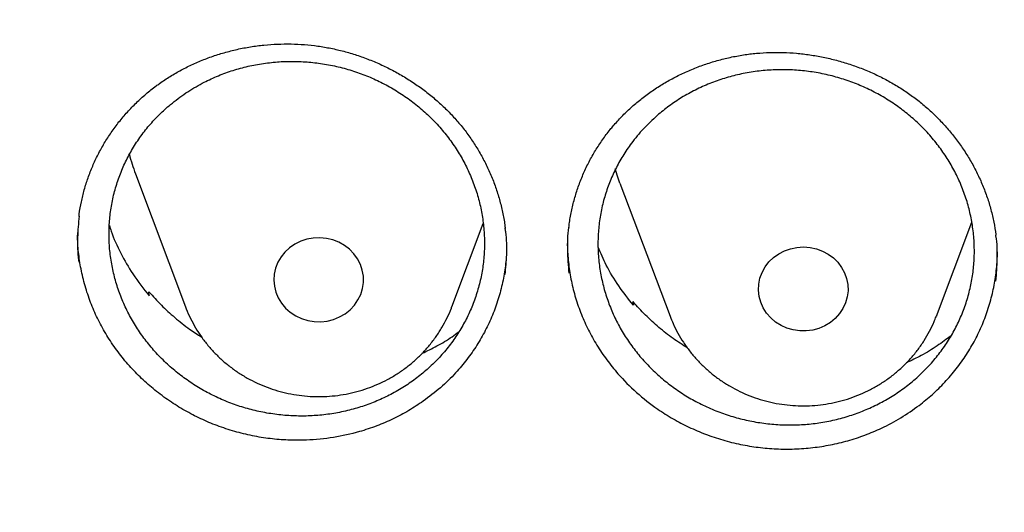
# Model space of a CAD drawing. Header units: millimetres. Extents: x 8 to 795, y 12 to 1770.
# Tile 88 of 136: x 367.26 to 376.05, y 1617.21 to 1621.61. Entities that reach past the tile are written whole.
import ezdxf

# ---------------------------------------------------------------- set-up
doc = ezdxf.new("R2010")
doc.units = ezdxf.units.MM

msp = doc.modelspace()

# ---------------------------------------------------------------- linework, layer by layer
at = {"color": 7, "linetype": 'Continuous', "lineweight": 30}
for p, q in [((368.2963, 1620.2298), (368.7433, 1619.0416)), ((372.6196, 1620.1473), (373.0666, 1618.9591)), ((371.1194, 1619.0416), (371.3991, 1619.7849)), ((375.4428, 1618.9591), (375.7582, 1619.7976)), ((368.4131, 1619.1472), (368.4174, 1619.1761)), ((368.42, 1619.1386), (368.4174, 1619.1761)), ((372.7321, 1619.0659), (372.7362, 1619.0876)), ((372.7362, 1619.0876), (372.7395, 1619.0561)), ((375.4428, 1618.9591), (375.4405, 1618.9531))]:
    msp.add_line(p, q, dxfattribs=at)
at = {"color": 7, "linetype": 'Continuous', "lineweight": 30, "flags": 128}
for points in [[(372.6196, 1620.1473), (372.6075, 1620.1806), (372.5781, 1620.2736)], [(370.3226, 1619.2051), (370.3306, 1619.2594), (370.33, 1619.3141), (370.3209, 1619.3683), (370.3036, 1619.4206), (370.2783, 1619.4699), (370.2456, 1619.5153), (370.2062, 1619.5558), (370.1609, 1619.5904), (370.1108, 1619.6185), (370.0568, 1619.6394), (370.0002, 1619.6528), (369.9421, 1619.6582), (369.8837, 1619.6557), (369.8264, 1619.6452), (369.7713, 1619.627), (369.7197, 1619.6015), (369.6725, 1619.5692), (369.6309, 1619.5308), (369.5956, 1619.4871), (369.5675, 1619.4391), (369.5472, 1619.3877), (369.5351, 1619.3341), (369.5314, 1619.2794), (369.5362, 1619.2248), (369.5495, 1619.1715), (369.5709, 1619.1205), (369.5999, 1619.073), (369.6361, 1619.03), (369.6785, 1618.9923), (369.7263, 1618.9609), (369.7785, 1618.9363), (369.834, 1618.9191), (369.8915, 1618.9097), (369.9499, 1618.9082), (370.0078, 1618.9147), (370.0642, 1618.9291), (370.1177, 1618.951), (370.1673, 1618.98), (370.2118, 1619.0155), (370.2503, 1619.0566), (370.2821, 1619.1026), (370.3063, 1619.1525), (370.3226, 1619.2051)], [(373.8683, 1619.2977), (373.8875, 1619.3495), (373.9145, 1619.398), (373.9488, 1619.4424), (373.9896, 1619.4816), (374.036, 1619.5148), (374.0871, 1619.5414), (374.1418, 1619.5606), (374.1989, 1619.5722), (374.2571, 1619.5759), (374.3153, 1619.5715), (374.3723, 1619.5593), (374.4267, 1619.5394), (374.4774, 1619.5123), (374.5234, 1619.4786), (374.5637, 1619.4389), (374.5974, 1619.3941), (374.6238, 1619.3453), (374.6423, 1619.2933), (374.6525, 1619.2394), (374.6543, 1619.1846), (374.6476, 1619.1302), (374.6325, 1619.0773), (374.6093, 1619.027), (374.5786, 1618.9804), (374.541, 1618.9385), (374.4972, 1618.9022), (374.4483, 1618.8722), (374.3953, 1618.8493), (374.3393, 1618.8338), (374.2815, 1618.8262), (374.2231, 1618.8265), (374.1653, 1618.8348), (374.1095, 1618.8509), (374.0568, 1618.8745), (374.0083, 1618.905), (373.965, 1618.9418), (373.928, 1618.9841), (373.8978, 1619.031), (373.8753, 1619.0816), (373.8609, 1619.1347), (373.8549, 1619.1892), (373.8574, 1619.2439), (373.8683, 1619.2977)]]:
    msp.add_lwpolyline(points, dxfattribs=at)
at = {"color": 7, "linetype": 'Continuous', "lineweight": 30}
msp.add_arc((369.7477, 1620.7761), 1.5509, 193.92704, 200.62437, dxfattribs=at)
for points, knots in [([(358.7221, 1619.1057), (358.7239, 1619.1213), (358.7437, 1619.2923), (358.7887, 1619.6179), (358.8577, 1620.0824), (358.9349, 1620.5457), (359.0195, 1621.0079), (359.1117, 1621.4689), (359.2114, 1621.9284), (359.3185, 1622.3865), (359.4331, 1622.843), (359.5551, 1623.2978), (359.6844, 1623.7508), (359.8212, 1624.2019), (359.9652, 1624.651), (360.1166, 1625.098), (360.2752, 1625.5427), (360.4411, 1625.9851), (360.6141, 1626.4251), (360.7942, 1626.8626), (360.9815, 1627.2974), (361.1758, 1627.7295), (361.3772, 1628.1588), (361.5855, 1628.5851), (361.8007, 1629.0084), (362.0228, 1629.4286), (362.2517, 1629.8456), (362.4873, 1630.2592), (362.7297, 1630.6694), (362.9787, 1631.076), (363.2343, 1631.4791), (363.4964, 1631.8784), (363.765, 1632.274), (364.04, 1632.6656), (364.3214, 1633.0533), (364.609, 1633.4369), (364.9029, 1633.8164), (365.2029, 1634.1915), (365.5089, 1634.5624), (365.821, 1634.9288), (366.139, 1635.2907), (366.4628, 1635.648), (366.7924, 1636.0006), (367.1277, 1636.3485), (367.4687, 1636.6915), (367.8151, 1637.0296), (368.1671, 1637.3627), (368.5244, 1637.6908), (368.887, 1638.0136), (369.2549, 1638.3313), (369.6278, 1638.6436), (370.0058, 1638.9506), (370.3888, 1639.2521), (370.7766, 1639.5481), (371.1692, 1639.8385), (371.5665, 1640.1232), (371.9683, 1640.4023), (372.3747, 1640.6755), (372.7855, 1640.9429), (373.2005, 1641.2044), (373.6198, 1641.4599), (374.0432, 1641.7094), (374.4705, 1641.9527), (374.9018, 1642.19), (375.337, 1642.421), (375.7758, 1642.6458), (376.2182, 1642.8643), (376.6641, 1643.0764), (377.1135, 1643.2821), (377.5661, 1643.4813), (378.0219, 1643.674), (378.4808, 1643.8602), (378.9427, 1644.0398), (379.4074, 1644.2128), (379.875, 1644.3791), (380.3451, 1644.5386), (380.8178, 1644.6915), (381.293, 1644.8375), (381.7704, 1644.9767), (382.2501, 1645.1091), (382.7318, 1645.2346), (383.2156, 1645.3531), (383.7012, 1645.4648), (384.1886, 1645.5694), (384.6776, 1645.6671), (385.1682, 1645.7578), (385.6602, 1645.8414), (386.1535, 1645.918), (386.648, 1645.9875), (387.1435, 1646.0499), (387.64, 1646.1052), (388.1374, 1646.1534), (388.6354, 1646.1945), (389.1341, 1646.2284), (389.6333, 1646.2552), (390.1329, 1646.2749), (390.6327, 1646.2874), (391.1327, 1646.2927), (391.6326, 1646.2909), (392.1325, 1646.2819), (392.6323, 1646.2657), (393.1316, 1646.2424), (393.6306, 1646.212), (394.129, 1646.1744), (394.6267, 1646.1297), (395.1236, 1646.0779), (395.6196, 1646.0189), (396.1147, 1645.9529), (396.6085, 1645.8798), (397.1012, 1645.7996), (397.5924, 1645.7124), (398.0822, 1645.6181), (398.5704, 1645.5169), (399.0569, 1645.4086), (399.5416, 1645.2935), (400.0244, 1645.1714), (400.5051, 1645.0424), (400.9836, 1644.9065), (401.4599, 1644.7638), (401.9338, 1644.6143), (402.4052, 1644.458), (402.874, 1644.295), (403.3401, 1644.1253), (403.8034, 1643.949), (404.2638, 1643.766), (404.7211, 1643.5765), (405.1753, 1643.3804), (405.6263, 1643.1779), (406.0739, 1642.9689), (406.518, 1642.7535), (406.9586, 1642.5319), (407.3955, 1642.3039), (407.8287, 1642.0697), (408.258, 1641.8293), (408.6833, 1641.5828), (409.1046, 1641.3303), (409.5218, 1641.0717), (409.9346, 1640.8072), (410.3431, 1640.5368), (410.7472, 1640.2606), (411.1467, 1639.9787), (411.5416, 1639.6911), (411.9318, 1639.3978), (412.3171, 1639.099), (412.6975, 1638.7947), (413.073, 1638.485), (413.4433, 1638.17), (413.8085, 1637.8496), (414.1684, 1637.5241), (414.523, 1637.1935), (414.8722, 1636.8579), (415.2158, 1636.5173), (415.5539, 1636.1718), (415.8863, 1635.8215), (416.213, 1635.4665), (416.5338, 1635.1068), (416.8488, 1634.7426), (417.1578, 1634.3739), (417.4607, 1634.0009), (417.7576, 1633.6235), (418.0483, 1633.242), (418.3327, 1632.8563), (418.6108, 1632.4666), (418.8826, 1632.073), (419.1479, 1631.6755), (419.4067, 1631.2742), (419.6589, 1630.8693), (419.9046, 1630.4609), (420.1435, 1630.0489), (420.3757, 1629.6336), (420.6011, 1629.215), (420.8197, 1628.7933), (421.0314, 1628.3684), (421.2362, 1627.9406), (421.4339, 1627.5099), (421.6247, 1627.0764), (421.8083, 1626.6402), (421.9849, 1626.2014), (422.1542, 1625.7602), (422.3164, 1625.3166), (422.4713, 1624.8707), (422.619, 1624.4227), (422.7593, 1623.9726), (422.8923, 1623.5205), (423.0179, 1623.0666), (423.1361, 1622.6109), (423.2469, 1622.1536), (423.3502, 1621.6947), (423.4461, 1621.2345), (423.5344, 1620.7729), (423.6152, 1620.3101), (423.6886, 1619.8462), (423.7537, 1619.3812), (423.7952, 1619.0621), (423.813, 1618.8977), (423.8139, 1618.8889)], [0, 0, 0, 0, 0.000525, 0.005758, 0.010991, 0.016224, 0.021457, 0.02669, 0.031923, 0.037156, 0.042389, 0.047622, 0.052854, 0.058087, 0.06332, 0.068553, 0.073785, 0.079018, 0.084251, 0.089483, 0.094716, 0.099949, 0.105181, 0.110413, 0.115646, 0.120878, 0.12611, 0.131343, 0.136575, 0.141807, 0.147039, 0.152271, 0.157503, 0.162735, 0.167967, 0.173199, 0.178431, 0.183663, 0.188894, 0.194126, 0.199358, 0.204589, 0.209821, 0.215052, 0.220284, 0.225515, 0.230746, 0.235978, 0.241209, 0.24644, 0.251671, 0.256902, 0.262133, 0.267364, 0.272595, 0.277826, 0.283057, 0.288288, 0.293519, 0.29875, 0.303981, 0.309211, 0.314442, 0.319673, 0.324903, 0.330134, 0.335365, 0.340595, 0.345826, 0.351056, 0.356287, 0.361517, 0.366748, 0.371978, 0.377208, 0.382439, 0.387669, 0.392899, 0.39813, 0.40336, 0.40859, 0.413821, 0.419051, 0.424281, 0.429511, 0.434741, 0.439972, 0.445202, 0.450432, 0.455662, 0.460892, 0.466122, 0.471353, 0.476583, 0.481813, 0.487043, 0.492273, 0.497503, 0.502733, 0.507963, 0.513194, 0.518424, 0.523654, 0.528884, 0.534114, 0.539344, 0.544574, 0.549804, 0.555035, 0.560265, 0.565495, 0.570725, 0.575955, 0.581185, 0.586416, 0.591646, 0.596876, 0.602106, 0.607337, 0.612567, 0.617797, 0.623027, 0.628258, 0.633488, 0.638718, 0.643949, 0.649179, 0.65441, 0.65964, 0.664871, 0.670101, 0.675332, 0.680562, 0.685793, 0.691023, 0.696254, 0.701485, 0.706715, 0.711946, 0.717177, 0.722408, 0.727638, 0.732869, 0.7381, 0.743331, 0.748562, 0.753793, 0.759024, 0.764256, 0.769487, 0.774718, 0.779949, 0.78518, 0.790412, 0.795643, 0.800875, 0.806106, 0.811338, 0.816569, 0.821801, 0.827033, 0.832264, 0.837496, 0.842728, 0.84796, 0.853192, 0.858424, 0.863656, 0.868888, 0.87412, 0.879352, 0.884584, 0.889817, 0.895049, 0.900281, 0.905514, 0.910746, 0.915979, 0.921211, 0.926444, 0.931676, 0.936909, 0.942142, 0.947374, 0.952607, 0.95784, 0.963073, 0.968306, 0.973539, 0.978772, 0.984005, 0.989238, 0.994471, 0.999704, 1, 1, 1, 1]), ([(368.5117, 1621.0367), (368.5274, 1621.0476), (368.5742, 1621.0802), (368.6558, 1621.1304), (368.7578, 1621.1851), (368.8642, 1621.2338), (368.9745, 1621.2764), (369.0881, 1621.3126), (369.2045, 1621.3422), (369.3231, 1621.3649), (369.4431, 1621.3805), (369.5638, 1621.389), (369.6846, 1621.3903), (369.8047, 1621.3845), (369.9236, 1621.3716), (370.0407, 1621.3515), (370.1563, 1621.3246), (370.2706, 1621.2907), (370.3839, 1621.2498), (370.4953, 1621.2021), (370.6043, 1621.1479), (370.71, 1621.0873), (370.8117, 1621.0207), (370.9087, 1620.9487), (371.0003, 1620.8718), (371.086, 1620.7903), (371.1654, 1620.7049), (371.2383, 1620.6156), (371.3051, 1620.5224), (371.366, 1620.4249), (371.4209, 1620.3233), (371.4694, 1620.2182), (371.5111, 1620.11), (371.546, 1619.9994), (371.573, 1619.887), (371.5894, 1619.801), (371.5944, 1619.7526), (371.5954, 1619.7421)], [0, 0, 0, 0, 0.014576, 0.0437, 0.07296, 0.102415, 0.132044, 0.161815, 0.191684, 0.221602, 0.251504, 0.281326, 0.311017, 0.340532, 0.369836, 0.398893, 0.427779, 0.456993, 0.486518, 0.516297, 0.546257, 0.576322, 0.6064, 0.636385, 0.666196, 0.695767, 0.725044, 0.754021, 0.782959, 0.81224, 0.841786, 0.871554, 0.901496, 0.931554, 0.961669, 0.991769, 1, 1, 1, 1]), ([(372.5595, 1620.6572), (372.5718, 1620.6714), (372.6087, 1620.7139), (372.6748, 1620.7816), (372.7595, 1620.8584), (372.85, 1620.9303), (372.9457, 1620.9972), (373.0463, 1621.0586), (373.1513, 1621.114), (373.2601, 1621.1633), (373.372, 1621.206), (373.4865, 1621.2419), (373.6028, 1621.2708), (373.7203, 1621.2926), (373.8385, 1621.3071), (373.9567, 1621.3143), (374.0753, 1621.3143), (374.1944, 1621.3074), (374.3143, 1621.2934), (374.4341, 1621.2723), (374.5531, 1621.2441), (374.6706, 1621.2091), (374.7857, 1621.1674), (374.8976, 1621.1192), (375.0056, 1621.0649), (375.109, 1621.005), (375.2073, 1620.9397), (375.3002, 1620.8691), (375.3883, 1620.7933), (375.4718, 1620.712), (375.5506, 1620.6252), (375.6241, 1620.5336), (375.6918, 1620.4374), (375.7534, 1620.3374), (375.8083, 1620.2339), (375.8564, 1620.1276), (375.8971, 1620.0192), (375.9307, 1619.9093), (375.9557, 1619.7983), (375.9698, 1619.7218), (375.9734, 1619.6823), (375.9736, 1619.6801)], [0, 0, 0, 0, 0.013078, 0.0393, 0.065641, 0.092157, 0.118827, 0.14562, 0.172499, 0.199419, 0.226319, 0.253145, 0.279851, 0.306397, 0.332752, 0.358888, 0.384891, 0.411176, 0.437736, 0.464515, 0.491453, 0.518476, 0.545504, 0.572439, 0.599212, 0.625763, 0.652043, 0.678053, 0.704026, 0.73032, 0.756846, 0.783567, 0.81044, 0.837414, 0.864437, 0.891446, 0.918385, 0.945216, 0.971906, 0.998438, 1, 1, 1, 1]), ([(368.6091, 1620.8485), (368.5756, 1620.8191), (368.5084, 1620.7601), (368.4175, 1620.661), (368.3343, 1620.5541), (368.2614, 1620.4404), (368.1995, 1620.3219), (368.1486, 1620.1993), (368.1085, 1620.0716), (368.0801, 1619.9409), (368.0637, 1619.8087), (368.059, 1619.6761), (368.0662, 1619.542), (368.0854, 1619.4087), (368.1163, 1619.2778), (368.1583, 1619.1501), (368.212, 1619.0247), (368.2766, 1618.9037), (368.3513, 1618.7887), (368.4353, 1618.6802), (368.5294, 1618.5776), (368.6322, 1618.4827), (368.7424, 1618.3966), (368.8589, 1618.3196), (368.9829, 1618.2513), (369.1123, 1618.1931), (369.2455, 1618.1456), (369.3816, 1618.1087), (369.5214, 1618.0826), (369.6626, 1618.0677), (369.8035, 1618.0642), (369.9437, 1618.0717), (370.084, 1618.0905), (370.2218, 1618.1208), (370.3552, 1618.1617), (370.4836, 1618.2128), (370.6079, 1618.2746), (370.7259, 1618.3464), (370.8363, 1618.4271), (370.9385, 1618.516), (371.033, 1618.6138), (371.1182, 1618.7191), (371.1931, 1618.8305), (371.2575, 1618.947), (371.3117, 1619.0697), (371.3545, 1619.1965), (371.3856, 1619.326), (371.405, 1619.4571), (371.4127, 1619.5908), (371.4084, 1619.7249), (371.3921, 1619.8578), (371.3644, 1619.9887), (371.3248, 1620.1184), (371.2738, 1620.2447), (371.2121, 1620.3662), (371.1404, 1620.4822), (371.058, 1620.5933), (370.966, 1620.6976), (370.8658, 1620.794), (370.7581, 1620.8819), (370.6421, 1620.9619), (370.5196, 1621.0325), (370.392, 1621.0929), (370.2604, 1621.1429), (370.1239, 1621.1828), (369.9849, 1621.2116), (369.8447, 1621.2291), (369.7041, 1621.2356), (369.5621, 1621.2308), (369.4213, 1621.2146), (369.2838, 1621.1873), (369.1501, 1621.1493), (369.0192, 1621.1004), (368.8831, 1621.0358), (368.7436, 1620.954), (368.6541, 1620.8838), (368.6091, 1620.8485)], [0, 0, 0, 0, 0.013179, 0.026449, 0.040008, 0.053667, 0.06694, 0.080213, 0.093676, 0.107335, 0.120605, 0.133875, 0.147334, 0.16099, 0.174261, 0.187532, 0.200992, 0.214648, 0.227923, 0.241198, 0.254663, 0.268324, 0.281605, 0.294887, 0.308358, 0.322026, 0.335313, 0.3486, 0.362077, 0.37575, 0.388946, 0.402233, 0.415809, 0.429485, 0.442772, 0.456059, 0.469537, 0.483211, 0.496493, 0.509775, 0.523246, 0.536915, 0.55019, 0.563466, 0.576931, 0.590593, 0.603863, 0.617134, 0.630594, 0.644251, 0.657521, 0.670791, 0.684251, 0.697906, 0.71118, 0.724453, 0.737916, 0.751575, 0.764855, 0.778134, 0.791603, 0.805269, 0.818554, 0.83184, 0.845315, 0.858987, 0.872182, 0.885469, 0.899045, 0.91272, 0.926009, 0.939297, 0.952776, 0.966451, 0.983132, 1, 1, 1, 1]), ([(372.9517, 1620.7501), (372.9862, 1620.7786), (373.0555, 1620.836), (373.1698, 1620.9119), (373.2915, 1620.9796), (373.4193, 1621.037), (373.551, 1621.0836), (373.6859, 1621.1194), (373.825, 1621.1445), (373.9662, 1621.1583), (374.1077, 1621.1608), (374.2485, 1621.1521), (374.3895, 1621.1321), (374.5286, 1621.1009), (374.6639, 1621.0589), (374.7947, 1621.0068), (374.9218, 1620.9439), (375.0428, 1620.8713), (375.1564, 1620.7898), (375.2625, 1620.7001), (375.3615, 1620.6012), (375.4514, 1620.4948), (375.531, 1620.3826), (375.6003, 1620.2653), (375.6595, 1620.142), (375.7075, 1620.0145), (375.7439, 1619.8845), (375.7686, 1619.753), (375.7816, 1619.619), (375.7826, 1619.4846), (375.7716, 1619.3514), (375.749, 1619.2205), (375.7144, 1619.0909), (375.6683, 1618.9647), (375.6112, 1618.8434), (375.5439, 1618.7279), (375.4656, 1618.6172), (375.3776, 1618.5134), (375.2808, 1618.4177), (375.1764, 1618.3305), (375.0633, 1618.2513), (374.9432, 1618.1815), (374.8177, 1618.1221), (374.6879, 1618.073), (374.5526, 1618.0342), (374.4141, 1618.0064), (374.274, 1617.9899), (374.1333, 1617.9845), (373.9911, 1617.9904), (373.8497, 1618.0077), (373.7107, 1618.0361), (373.5751, 1618.0751), (373.442, 1618.1252), (373.3139, 1618.1855), (373.1921, 1618.2554), (373.0769, 1618.3343), (372.9676, 1618.423), (372.8665, 1618.5201), (372.775, 1618.624), (372.6933, 1618.734), (372.6207, 1618.8511), (372.5589, 1618.9733), (372.5084, 1619.0993), (372.4692, 1619.2279), (372.4413, 1619.3602), (372.4254, 1619.4941), (372.4216, 1619.6279), (372.4294, 1619.7606), (372.4493, 1619.8932), (372.4811, 1620.0236), (372.5243, 1620.1501), (372.5782, 1620.2719), (372.6435, 1620.39), (372.7258, 1620.5114), (372.8266, 1620.6342), (372.9099, 1620.7113), (372.9517, 1620.7501)], [0, 0, 0, 0, 0.013185, 0.026462, 0.040028, 0.053694, 0.066973, 0.080253, 0.093722, 0.107387, 0.12067, 0.133954, 0.147427, 0.161097, 0.174384, 0.187671, 0.201148, 0.214821, 0.228014, 0.241299, 0.254872, 0.268546, 0.28183, 0.295114, 0.308588, 0.322258, 0.335537, 0.348816, 0.362285, 0.37595, 0.389224, 0.402498, 0.415962, 0.429622, 0.442894, 0.456166, 0.469627, 0.483284, 0.496557, 0.50983, 0.523293, 0.536951, 0.550228, 0.563505, 0.576971, 0.590634, 0.603916, 0.617198, 0.63067, 0.644338, 0.657624, 0.670911, 0.684387, 0.698059, 0.711252, 0.724537, 0.738111, 0.751785, 0.765071, 0.778356, 0.791831, 0.805503, 0.818783, 0.832064, 0.845534, 0.859201, 0.872476, 0.885752, 0.899217, 0.912879, 0.926151, 0.939423, 0.952885, 0.966543, 0.983179, 1, 1, 1, 1]), ([(367.7932, 1619.8492), (367.7939, 1619.8561), (367.7981, 1619.8995), (367.8132, 1619.9788), (367.8389, 1620.087), (367.8728, 1620.194), (367.9139, 1620.2994), (367.9623, 1620.4027), (368.0178, 1620.5032), (368.0801, 1620.6002), (368.1488, 1620.6933), (368.2235, 1620.7817), (368.3038, 1620.8651), (368.3893, 1620.9428), (368.4596, 1620.9991), (368.5013, 1621.0292), (368.5117, 1621.0367)], [0, 0, 0, 0, 0.014605, 0.09263, 0.171309, 0.250682, 0.330647, 0.411075, 0.491818, 0.572715, 0.653569, 0.734204, 0.814481, 0.894291, 0.973555, 1, 1, 1, 1]), ([(372.164, 1619.7488), (372.1656, 1619.7643), (372.1712, 1619.8177), (372.1887, 1619.9079), (372.2162, 1620.0188), (372.2516, 1620.128), (372.2941, 1620.2347), (372.3436, 1620.3383), (372.3998, 1620.4383), (372.4626, 1620.534), (372.5169, 1620.6063), (372.5504, 1620.6464), (372.5595, 1620.6572)], [0, 0, 0, 0, 0.047026, 0.160947, 0.27532, 0.389926, 0.5045, 0.618795, 0.732623, 0.845836, 0.958329, 1, 1, 1, 1]), ([(367.7937, 1619.852), (367.7881, 1619.7888), (367.7765, 1619.6583), (367.7792, 1619.5193), (367.7919, 1619.4456), (367.793, 1619.439)], [0, 0, 0, 0, 0.461162, 0.952073, 1, 1, 1, 1]), ([(370.8644, 1618.1984), (370.8216, 1618.1698), (370.7357, 1618.1124), (370.5963, 1618.0391), (370.4495, 1617.9758), (370.2723, 1617.9166), (370.0631, 1617.8699), (369.8486, 1617.8487), (369.6595, 1617.849), (369.4981, 1617.862), (369.339, 1617.8878), (369.1807, 1617.9265), (369.0265, 1617.9775), (368.8777, 1618.0403), (368.7355, 1618.114), (368.5987, 1618.1996), (368.4699, 1618.2954), (368.3501, 1618.4007), (368.2402, 1618.5144), (368.1396, 1618.6376), (368.0504, 1618.7678), (367.9732, 1618.9039), (367.9086, 1619.0445), (367.8561, 1619.191), (367.8166, 1619.3405), (367.7915, 1619.4919), (367.7798, 1619.6134), (367.7812, 1619.6847), (367.7816, 1619.7054)], [0, 0, 0, 0, 0.037293, 0.074849, 0.11322, 0.151871, 0.20798, 0.264999, 0.303636, 0.340995, 0.37862, 0.416651, 0.455236, 0.492563, 0.530153, 0.568043, 0.606551, 0.643923, 0.681558, 0.7196, 0.758196, 0.795549, 0.833165, 0.871083, 0.909623, 0.946961, 0.984561, 1, 1, 1, 1]), ([(368.0642, 1619.7682), (368.0692, 1619.7514), (368.0943, 1619.6665), (368.1631, 1619.5205), (368.273, 1619.324), (368.369, 1619.2029), (368.42, 1619.1386)], [0, 0, 0, 0, 0.073208, 0.369842, 0.665531, 1, 1, 1, 1]), ([(371.5953, 1619.3308), (371.6009, 1619.3893), (371.613, 1619.5153), (371.6103, 1619.6546), (371.5972, 1619.7334), (371.5953, 1619.7448)], [0, 0, 0, 0, 0.4256975, 0.9166412, 1, 1, 1, 1]), ([(372.1623, 1619.7518), (372.1621, 1619.7509), (372.1502, 1619.6834), (372.1471, 1619.5458), (372.1584, 1619.4104), (372.164, 1619.3425)], [0, 0, 0, 0, 0.0070727, 0.5021217, 1, 1, 1, 1]), ([(371.6079, 1619.613), (371.6084, 1619.5949), (371.61, 1619.5266), (371.5988, 1619.4082), (371.5747, 1619.2587), (371.5361, 1619.1106), (371.4845, 1618.9668), (371.4202, 1618.8284), (371.3443, 1618.6966), (371.256, 1618.5702), (371.1482, 1618.4424), (371.0195, 1618.3151), (370.9162, 1618.2374), (370.8644, 1618.1984)], [0, 0, 0, 0, 0.032855, 0.123941, 0.215665, 0.308125, 0.402105, 0.493099, 0.58473, 0.677092, 0.77097, 0.88486, 1, 1, 1, 1]), ([(372.1522, 1619.6211), (372.1518, 1619.6046), (372.15, 1619.538), (372.1607, 1619.4209), (372.1841, 1619.2705), (372.2219, 1619.1208), (372.2729, 1618.9747), (372.3367, 1618.8332), (372.4121, 1618.6977), (372.4999, 1618.5669), (372.6152, 1618.4234), (372.7647, 1618.2728), (372.9328, 1618.1405), (373.0917, 1618.04), (373.2345, 1617.9652), (373.3823, 1617.9021), (373.5365, 1617.8502), (373.6944, 1617.811), (373.8543, 1617.7845), (374.015, 1617.7707), (374.1779, 1617.7698), (374.3395, 1617.7819), (374.4986, 1617.8069), (374.6538, 1617.844), (374.8066, 1617.8939), (374.9656, 1617.9613), (375.1293, 1618.0479), (375.2353, 1618.1234), (375.2886, 1618.1613)], [0, 0, 0, 0, 0.012105, 0.04878, 0.085773, 0.123025, 0.16089, 0.197633, 0.234695, 0.272017, 0.309946, 0.365211, 0.421359, 0.459412, 0.49621, 0.533264, 0.570715, 0.608711, 0.645536, 0.682618, 0.720099, 0.758128, 0.794904, 0.832002, 0.869364, 0.907339, 0.953416, 1, 1, 1, 1]), ([(375.9742, 1619.2716), (375.9794, 1619.3378), (375.9899, 1619.4715), (375.9864, 1619.6098), (375.9737, 1619.6798), (375.9732, 1619.6827)], [0, 0, 0, 0, 0.484503, 0.978914, 1, 1, 1, 1]), ([(372.7395, 1619.0561), (372.6946, 1619.1128), (372.6046, 1619.2263), (372.4997, 1619.4009), (372.4483, 1619.5204), (372.4251, 1619.5743)], [0, 0, 0, 0, 0.3536717, 0.7084636, 1, 1, 1, 1]), ([(375.2886, 1618.1613), (375.3288, 1618.1934), (375.4095, 1618.2579), (375.5198, 1618.3674), (375.6217, 1618.4862), (375.7121, 1618.6129), (375.79, 1618.7457), (375.8552, 1618.8838), (375.9083, 1619.0282), (375.9484, 1619.1763), (375.9743, 1619.3266), (375.9865, 1619.4496), (375.9852, 1619.5229), (375.9848, 1619.5456)], [0, 0, 0, 0, 0.094393, 0.189453, 0.286585, 0.384427, 0.478938, 0.574128, 0.670348, 0.767966, 0.862255, 0.957388, 1, 1, 1, 1]), ([(368.4174, 1619.1761), (368.4535, 1619.1357), (368.5255, 1619.055), (368.6475, 1618.944), (368.7671, 1618.8485), (368.8503, 1618.7954), (368.8859, 1618.7726)], [0, 0, 0, 0, 0.263134, 0.526268, 0.796985, 1, 1, 1, 1]), ([(373.2222, 1618.6736), (373.1787, 1618.7015), (373.0902, 1618.7582), (372.965, 1618.8573), (372.8448, 1618.9664), (372.7724, 1619.0472), (372.7362, 1619.0876)], [0, 0, 0, 0, 0.239977, 0.488789, 0.744395, 1, 1, 1, 1]), ([(368.7436, 1619.0426), (368.7457, 1619.0365), (368.758, 1619.0004), (368.7876, 1618.9369), (368.8323, 1618.8529), (368.8843, 1618.7727), (368.9425, 1618.6966), (369.0067, 1618.625), (369.0765, 1618.5585), (369.1515, 1618.4973), (369.2312, 1618.4418), (369.3153, 1618.3925), (369.4032, 1618.3496), (369.4943, 1618.3134), (369.5882, 1618.2841), (369.6842, 1618.2619), (369.7818, 1618.247), (369.8803, 1618.2394), (369.9793, 1618.2393), (370.078, 1618.2467), (370.1759, 1618.2614), (370.2723, 1618.2835), (370.3666, 1618.3127), (370.4584, 1618.3491), (370.5468, 1618.3922), (370.6315, 1618.4419), (370.7119, 1618.4978), (370.7875, 1618.5596), (370.8578, 1618.6268), (370.9224, 1618.6992), (370.9808, 1618.7762), (371.033, 1618.8572), (371.0777, 1618.9421), (371.1067, 1619.005), (371.1185, 1619.0401), (371.1202, 1619.0451)], [0, 0, 0, 0, 0.006457, 0.037889, 0.069355, 0.100861, 0.132414, 0.164019, 0.195679, 0.227397, 0.259173, 0.291005, 0.322891, 0.354828, 0.386811, 0.418835, 0.450896, 0.482987, 0.515101, 0.547233, 0.579374, 0.611516, 0.643653, 0.675776, 0.707878, 0.739952, 0.771989, 0.803984, 0.835929, 0.86782, 0.899652, 0.931424, 0.963133, 0.994782, 1, 1, 1, 1]), ([(373.0681, 1618.9573), (373.0765, 1618.9353), (373.0963, 1618.8837), (373.1357, 1618.806), (373.1846, 1618.7241), (373.2402, 1618.6462), (373.3018, 1618.5726), (373.3693, 1618.5038), (373.4421, 1618.4403), (373.5199, 1618.3824), (373.6021, 1618.3304), (373.6884, 1618.2847), (373.7782, 1618.2456), (373.871, 1618.2133), (373.9661, 1618.188), (374.0631, 1618.17), (374.1614, 1618.1593), (374.2602, 1618.156), (374.3591, 1618.1601), (374.4574, 1618.1717), (374.5545, 1618.1906), (374.6498, 1618.2168), (374.7428, 1618.2502), (374.8327, 1618.2904), (374.9191, 1618.3373), (375.0014, 1618.3906), (375.0791, 1618.4499), (375.1517, 1618.5149), (375.2188, 1618.5851), (375.2799, 1618.6602), (375.3348, 1618.7395), (375.3826, 1618.8228), (375.4178, 1618.8942), (375.4341, 1618.9386), (375.4395, 1618.9531)], [0, 0, 0, 0, 0.0235, 0.05509, 0.086718, 0.11839, 0.150113, 0.18189, 0.213724, 0.245616, 0.277566, 0.309571, 0.341628, 0.373734, 0.405884, 0.438073, 0.470294, 0.502542, 0.53481, 0.567091, 0.599376, 0.631659, 0.663931, 0.696186, 0.728416, 0.760612, 0.792769, 0.824878, 0.856935, 0.888934, 0.920873, 0.95275, 0.984566, 1, 1, 1, 1]), ([(370.8562, 1618.6271), (370.8998, 1618.6481), (370.9916, 1618.6923), (371.1008, 1618.7577), (371.1635, 1618.8048), (371.1838, 1618.8201)], [0, 0, 0, 0, 0.378907, 0.798423, 1, 1, 1, 1]), ([(375.5736, 1618.7828), (375.5329, 1618.7522), (375.4483, 1618.6884), (375.3148, 1618.6075), (375.2198, 1618.5624), (375.1751, 1618.5412)], [0, 0, 0, 0, 0.328989, 0.684243, 1, 1, 1, 1]), ([(356.4037, 1618.2283), (356.4013, 1618.1935), (356.3966, 1618.1228), (356.3904, 1618.0059), (356.3836, 1617.881), (356.3756, 1617.7496), (356.3675, 1617.6087), (356.3596, 1617.4575), (356.3511, 1617.2788), (356.3425, 1617.0702), (356.3344, 1616.8294), (356.3271, 1616.5403), (356.3219, 1616.1986), (356.3208, 1615.7999), (356.3255, 1615.3723), (356.3372, 1614.9124), (356.3571, 1614.4265), (356.3858, 1613.9246), (356.423, 1613.4203), (356.4683, 1612.9175), (356.5218, 1612.4164), (356.5832, 1611.9172), (356.6704, 1611.292), (356.792, 1610.5429), (356.9587, 1609.6727), (357.111, 1608.9838), (357.2344, 1608.4731), (357.3194, 1608.1377), (357.4067, 1607.8084), (357.4938, 1607.4937), (357.5776, 1607.202), (357.6565, 1606.9369), (357.7298, 1606.6981), (357.7967, 1606.4855), (357.8568, 1606.2989), (357.9096, 1606.1384), (357.9547, 1606.0036), (357.9898, 1605.8998), (358.0171, 1605.82), (358.0407, 1605.7514), (358.0669, 1605.6759), (358.0982, 1605.5866), (358.1349, 1605.4828), (358.1812, 1605.3535), (358.2383, 1605.1965), (358.3076, 1605.0093), (358.3867, 1604.8), (358.476, 1604.5689), (358.5761, 1604.316), (358.6855, 1604.0469), (358.8013, 1603.7696), (358.9631, 1603.3924), (359.1731, 1602.9222), (359.4359, 1602.3637), (359.7352, 1601.7579), (360.074, 1601.109), (360.4549, 1600.4213), (360.8466, 1599.7526), (361.2876, 1599.0389), (361.7859, 1598.2788), (362.3478, 1597.475), (362.9346, 1596.6866), (363.4712, 1596.0085), (363.9521, 1595.4302), (364.3742, 1594.9417), (364.8192, 1594.4468), (365.2879, 1593.9461), (365.7468, 1593.476), (366.1921, 1593.0368), (366.6205, 1592.6289), (367.0657, 1592.2198), (367.5272, 1591.8109), (367.9417, 1591.457), (368.296, 1591.1635), (368.578, 1590.935), (368.8416, 1590.7258), (369.0863, 1590.5355), (369.3114, 1590.3633), (369.5073, 1590.2159), (369.6754, 1590.0911), (369.8176, 1589.9868), (369.945, 1589.8942), (370.0499, 1589.8186), (370.1318, 1589.7601), (370.1903, 1589.7184), (370.24, 1589.6832), (370.2964, 1589.6434), (370.3719, 1589.5903), (370.472, 1589.5203), (370.5945, 1589.4354), (370.7396, 1589.3358), (370.9075, 1589.222), (371.1866, 1589.0352), (371.5749, 1588.7817), (372.0709, 1588.4694), (372.5807, 1588.1601), (373.1043, 1587.8545), (373.6415, 1587.5531), (374.2262, 1587.2384), (374.8607, 1586.9125), (375.5468, 1586.5782), (376.2459, 1586.256), (376.9871, 1585.9336), (377.7641, 1585.6167), (378.5755, 1585.3087), (379.3828, 1585.0241), (380.1851, 1584.7623), (380.9769, 1584.524), (381.7576, 1584.3078), (382.5274, 1584.1126), (383.2943, 1583.9355), (384.1383, 1583.7593), (385.0634, 1583.5895), (386.0705, 1583.433), (387.082, 1583.3041), (388.097, 1583.2029), (389.1147, 1583.1297), (390.1343, 1583.0845), (391.1548, 1583.0675), (392.1755, 1583.0789), (393.1953, 1583.1186), (394.2134, 1583.1863), (395.2291, 1583.282), (396.2419, 1583.4056), (397.2528, 1583.5571), (398.2556, 1583.7358), (399.2504, 1583.9413), (400.2365, 1584.1732), (401.2195, 1584.4331), (402.1282, 1584.7006), (402.9645, 1584.9697), (403.7336, 1585.2362), (404.5079, 1585.5243), (405.2944, 1585.8381), (406.092, 1586.1786), (406.8998, 1586.5472), (407.7122, 1586.9427), (408.5279, 1587.3659), (409.1892, 1587.7311), (409.6921, 1588.0213), (410.0304, 1588.2217), (410.3477, 1588.4143), (410.6431, 1588.5977), (410.9155, 1588.7705), (411.1656, 1588.9322), (411.3938, 1589.0824), (411.6022, 1589.2218), (411.7861, 1589.3465), (411.9468, 1589.457), (412.0847, 1589.5529), (412.2041, 1589.6366), (412.2995, 1589.7041), (412.3815, 1589.7624), (412.4628, 1589.8206), (412.5595, 1589.8902), (412.6735, 1589.973), (412.805, 1590.0694), (412.9539, 1590.1796), (413.1166, 1590.3015), (413.2891, 1590.4324), (413.4672, 1590.5693), (413.6494, 1590.7113), (413.9068, 1590.9147), (414.2428, 1591.1862), (414.6597, 1591.534), (415.0919, 1591.9066), (415.5381, 1592.3048), (415.9972, 1592.7297), (416.4201, 1593.1364), (416.805, 1593.5193), (417.1447, 1593.8673), (417.4754, 1594.216), (417.7905, 1594.5577), (418.0886, 1594.8901), (418.3861, 1595.2307), (418.681, 1595.5777), (418.9717, 1595.9296), (419.2419, 1596.2658), (419.494, 1596.5877), (419.7284, 1596.8945), (419.9455, 1597.1854), (420.1443, 1597.4577), (420.3313, 1597.7193), (420.5174, 1597.9849), (420.7125, 1598.2693), (420.9201, 1598.5793), (421.1394, 1598.9151), (421.3695, 1599.2774), (421.6093, 1599.6667), (421.8579, 1600.0836), (422.0943, 1600.4944), (422.3175, 1600.8954), (422.5264, 1601.283), (422.7356, 1601.6845), (422.9389, 1602.0887), (423.1377, 1602.4983), (423.3278, 1602.9048), (423.5087, 1603.3064), (423.6739, 1603.6868), (423.8242, 1604.0456), (423.9606, 1604.3824), (424.0839, 1604.6968), (424.1949, 1604.9887), (424.2802, 1605.2196), (424.3423, 1605.3912), (424.3829, 1605.5049), (424.4166, 1605.6003), (424.4435, 1605.6773), (424.4648, 1605.7388), (424.4862, 1605.8006), (424.5123, 1605.8767), (424.5467, 1605.978), (424.5885, 1606.1027), (424.6456, 1606.2756), (424.7164, 1606.4949), (424.7989, 1606.758), (424.8839, 1607.038), (424.9707, 1607.334), (425.0668, 1607.6744), (425.1714, 1608.0625), (425.2831, 1608.5016), (425.3941, 1608.9665), (425.4949, 1609.4199), (425.5857, 1609.8584), (425.6668, 1610.2786), (425.7445, 1610.7133), (425.8323, 1611.2491), (425.9225, 1611.8738), (426.0074, 1612.5765), (426.0742, 1613.2567), (426.1243, 1613.9141), (426.1594, 1614.5483), (426.1807, 1615.1589), (426.1883, 1615.6554), (426.1887, 1616.0435), (426.1862, 1616.3291), (426.1813, 1616.6077), (426.1741, 1616.875), (426.1655, 1617.1283), (426.1554, 1617.3755), (426.1441, 1617.6138), (426.1317, 1617.8412), (426.1195, 1618.0429), (426.1105, 1618.1696), (426.1063, 1618.2283)], [0, 0, 0, 0, 0.000951, 0.00193, 0.003036, 0.004253, 0.00557, 0.006974, 0.008466, 0.010552, 0.012788, 0.015174, 0.018604, 0.022304, 0.026272, 0.03051, 0.035109, 0.039809, 0.0445, 0.049182, 0.053854, 0.058517, 0.063171, 0.071403, 0.079606, 0.08778, 0.090983, 0.094182, 0.097376, 0.100428, 0.103231, 0.105785, 0.10809, 0.110147, 0.111955, 0.113514, 0.114824, 0.115886, 0.116546, 0.117156, 0.117891, 0.118757, 0.119771, 0.120935, 0.122551, 0.124388, 0.126447, 0.128728, 0.13123, 0.133951, 0.136743, 0.139516, 0.145262, 0.150923, 0.1565, 0.163835, 0.171017, 0.178053, 0.185051, 0.193962, 0.202877, 0.211797, 0.220722, 0.226386, 0.232222, 0.238234, 0.244421, 0.250785, 0.255992, 0.261311, 0.266742, 0.272286, 0.27791, 0.281398, 0.284647, 0.287657, 0.290428, 0.29296, 0.295254, 0.296996, 0.29857, 0.299975, 0.301212, 0.302031, 0.302668, 0.303134, 0.303663, 0.304513, 0.305603, 0.306932, 0.308499, 0.310306, 0.312352, 0.317473, 0.322689, 0.327986, 0.333366, 0.338829, 0.344373, 0.351014, 0.357768, 0.364616, 0.371408, 0.379162, 0.386804, 0.394332, 0.401748, 0.409052, 0.416116, 0.423071, 0.429942, 0.436807, 0.445722, 0.454637, 0.463552, 0.472466, 0.481381, 0.490295, 0.49921, 0.508124, 0.517039, 0.525953, 0.534868, 0.543782, 0.552714, 0.561687, 0.570523, 0.5794, 0.588318, 0.597277, 0.604345, 0.611477, 0.618749, 0.626162, 0.633856, 0.641697, 0.649684, 0.657818, 0.6661, 0.66977, 0.673275, 0.676573, 0.679664, 0.682548, 0.68518, 0.687613, 0.689846, 0.691879, 0.693552, 0.69506, 0.696371, 0.697452, 0.698185, 0.699064, 0.700127, 0.701375, 0.702837, 0.704492, 0.706336, 0.708286, 0.710293, 0.712359, 0.714483, 0.719094, 0.723957, 0.729073, 0.73444, 0.74006, 0.745932, 0.750271, 0.754723, 0.75908, 0.763275, 0.767308, 0.77118, 0.775537, 0.779669, 0.783578, 0.787262, 0.79079, 0.794084, 0.797145, 0.799974, 0.80285, 0.805987, 0.809384, 0.813035, 0.816945, 0.821115, 0.825545, 0.830235, 0.834102, 0.838129, 0.842317, 0.846532, 0.850561, 0.854837, 0.85888, 0.862688, 0.866263, 0.869603, 0.87271, 0.875584, 0.878223, 0.879511, 0.880626, 0.881559, 0.88231, 0.882879, 0.883358, 0.884118, 0.885104, 0.886317, 0.887757, 0.890141, 0.892693, 0.895393, 0.898242, 0.901239, 0.905195, 0.909383, 0.913804, 0.918457, 0.922275, 0.926237, 0.930343, 0.934543, 0.941328, 0.94789, 0.954228, 0.960343, 0.966236, 0.971905, 0.977351, 0.980059, 0.98271, 0.985301, 0.987816, 0.990158, 0.992312, 0.994612, 0.996657, 0.99845, 1, 1, 1, 1])]:
    msp.add_open_spline(points, degree=3, knots=knots, dxfattribs=at)

doc.saveas('drawing.dxf')
